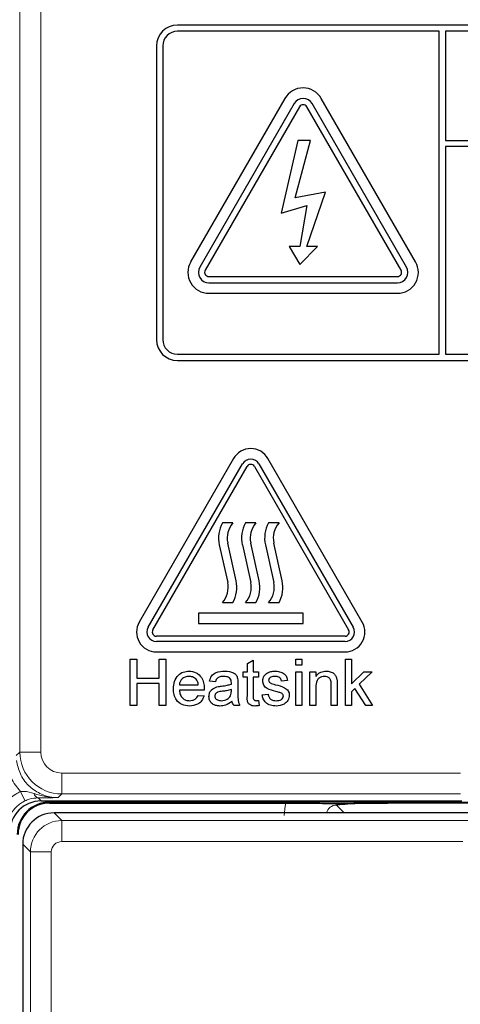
# Paper-space layout 'Blatt3' of a CAD drawing. Header units: millimetres. Extents: x 5 to 418, y 2 to 292.
# Tile 14 of 54: x 75.46 to 82.47, y 203.57 to 219.22. Entities that reach past the tile are written whole.
import ezdxf

# ---------------------------------------------------------------- set-up
doc = ezdxf.new("R2010")
doc.units = ezdxf.units.MM

psp = doc.layouts.new('Blatt3')

# ---------------------------------------------------------------- linework, layer by layer
at = {"color": 7, "linetype": 'Continuous', "lineweight": 18}
for p, q in [((75.4646, 207.5789), (75.4646, 235.4684)), ((75.7978, 235.4684), (75.7978, 207.5789)), ((75.4072, 207.5216), (75.4646, 207.5789)), ((75.7978, 207.5789), (75.4646, 207.5789)), ((76.1311, 207.2456), (82.476, 207.2456)), ((76.1311, 207.2456), (76.1311, 206.9123)), ((76.1311, 206.9123), (76.0737, 206.8549)), ((82.476, 206.9123), (76.1311, 206.9123)), ((75.7545, 206.8508), (75.8035, 206.8017)), ((75.9369, 206.783), (75.9369, 206.8017)), ((82.8888, 206.783), (75.9369, 206.783)), ((75.9369, 206.783), (75.9369, 206.7684)), ((76.0095, 206.6124), (76.1316, 206.4903)), ((80.5032, 206.7353), (80.626, 206.6124)), ((76.1316, 206.157), (76.1316, 206.4903)), ((76.1316, 206.4903), (82.6755, 206.4903)), ((82.5089, 206.157), (76.1316, 206.157)), ((75.6317, 205.9903), (75.5095, 206.1125)), ((75.6317, 200.4153), (75.6317, 205.9903)), ((75.965, 205.9903), (75.6317, 205.9903)), ((75.965, 205.9903), (75.965, 200.4153))]:
    psp.add_line(p, q, dxfattribs=at)
at = {"color": 7, "linetype": 'Continuous', "lineweight": 25}
for p, q in [((94.6369, 219.135), (77.9703, 219.135)), ((82.1369, 219.035), (77.9703, 219.035)), ((82.1369, 213.9017), (82.1369, 219.035)), ((82.2369, 219.035), (82.2369, 217.3019)), ((94.6369, 219.035), (82.2369, 219.035)), ((77.6369, 218.8017), (77.6369, 214.135)), ((77.7369, 218.8017), (77.7369, 214.135)), ((79.6816, 217.9684), (78.1816, 215.3703)), ((79.8259, 217.885), (78.3259, 215.287)), ((81.6146, 215.287), (80.1146, 217.885)), ((81.759, 215.3703), (80.259, 217.9684)), ((79.9125, 217.835), (78.4125, 215.237)), ((81.528, 215.237), (80.028, 217.835)), ((79.8869, 217.3017), (79.6198, 216.142)), ((79.8448, 216.387), (80.0854, 217.3017)), ((80.0854, 217.3017), (79.8869, 217.3017)), ((82.2369, 217.3019), (94.8703, 217.3019)), ((94.8703, 217.2019), (82.2369, 217.2019)), ((82.2369, 217.2019), (82.2369, 213.9017)), ((80.325, 216.4771), (79.8448, 216.387)), ((80.028, 215.6168), (80.325, 216.4771)), ((79.6198, 216.142), (80.028, 216.267)), ((80.028, 216.267), (79.9188, 215.6168)), ((79.7466, 215.6168), (79.9188, 215.3267)), ((79.9188, 215.6168), (79.7466, 215.6168)), ((79.9188, 215.3267), (80.2002, 215.6168)), ((80.2002, 215.6168), (80.028, 215.6168)), ((78.4703, 215.137), (81.4703, 215.137)), ((78.4703, 215.037), (81.4703, 215.037)), ((78.4703, 214.8703), (81.4703, 214.8703)), ((77.9703, 213.9017), (82.1369, 213.9017)), ((77.9703, 213.8017), (94.6369, 213.8017)), ((82.2369, 213.9017), (94.6369, 213.9017)), ((78.8627, 212.2434), (77.3627, 209.6453)), ((80.9112, 209.6453), (79.4112, 212.2434)), ((77.507, 209.562), (79.007, 212.16)), ((77.5792, 209.5203), (79.0792, 212.1184)), ((79.1947, 212.1184), (80.6947, 209.5203)), ((79.2669, 212.16), (80.7669, 209.562)), ((78.8536, 211.2203), (78.6869, 211.2203)), ((79.2203, 211.2203), (79.0536, 211.2203)), ((79.5869, 211.2203), (79.4203, 211.2203)), ((78.6368, 210.872), (78.7703, 210.2722)), ((78.9037, 210.3019), (78.7703, 210.9017)), ((79.0035, 210.872), (79.1369, 210.2722)), ((79.2704, 210.3019), (79.1369, 210.9017)), ((79.3701, 210.872), (79.5036, 210.2722)), ((79.6371, 210.3019), (79.5036, 210.9017)), ((78.6869, 209.9536), (78.8536, 209.9536)), ((79.0536, 209.9536), (79.2203, 209.9536)), ((79.4203, 209.9536), (79.5869, 209.9536)), ((79.9703, 209.787), (78.3036, 209.787)), ((78.3036, 209.787), (78.3036, 209.6203)), ((79.9703, 209.6203), (79.9703, 209.787)), ((78.3036, 209.6203), (79.9703, 209.6203)), ((80.6369, 209.4203), (77.6369, 209.4203)), ((80.6369, 209.337), (77.6369, 209.337)), ((77.6369, 209.1703), (80.6369, 209.1703)), ((77.2216, 208.3203), (77.2216, 209.0536)), ((77.2216, 209.0536), (77.325, 209.0536)), ((77.325, 209.0536), (77.325, 208.7528)), ((77.6822, 208.7528), (77.6822, 209.0536)), ((77.6822, 209.0536), (77.7857, 209.0536)), ((77.7857, 209.0536), (77.7857, 208.3203)), ((79.0831, 208.9866), (79.1771, 209.0401)), ((79.0831, 208.8562), (79.0831, 208.9866)), ((79.1771, 209.0401), (79.1771, 208.8562)), ((79.854, 208.9596), (79.854, 209.0536)), ((79.854, 209.0536), (79.9481, 209.0536)), ((79.9481, 208.9596), (79.854, 208.9596)), ((79.9481, 209.0536), (79.9481, 208.9596)), ((80.6454, 208.3203), (80.6454, 209.0536)), ((80.6454, 209.0536), (80.7394, 209.0536)), ((80.7394, 209.0536), (80.7394, 208.6646)), ((79.0173, 208.7716), (79.0173, 208.8562)), ((79.0173, 208.8562), (79.0831, 208.8562)), ((79.1771, 208.8562), (79.2617, 208.8562)), ((79.2617, 208.8562), (79.2617, 208.7716)), ((79.854, 208.3203), (79.854, 208.8562)), ((79.854, 208.8562), (79.9481, 208.8562)), ((79.9481, 208.8562), (79.9481, 208.3203)), ((80.0797, 208.3203), (80.0797, 208.8562)), ((80.0797, 208.8562), (80.1737, 208.8562)), ((80.1737, 208.8562), (80.1737, 208.7814)), ((80.7394, 208.6646), (80.936, 208.8562)), ((81.0669, 208.8562), (80.8611, 208.6558)), ((80.936, 208.8562), (81.0669, 208.8562)), ((77.325, 208.7528), (77.6822, 208.7528)), ((77.6822, 208.6682), (77.325, 208.6682)), ((77.325, 208.6682), (77.325, 208.3203)), ((77.6822, 208.3203), (77.6822, 208.6682)), ((78.0019, 208.6493), (78.3028, 208.6493)), ((78.5754, 208.6964), (78.4814, 208.7058)), ((78.9327, 208.6677), (78.9327, 208.553)), ((79.0831, 208.7716), (79.0173, 208.7716)), ((79.0831, 208.4709), (79.0831, 208.7716)), ((79.2617, 208.7716), (79.1771, 208.7716)), ((79.1771, 208.7716), (79.1771, 208.4675)), ((79.7224, 208.7152), (79.6284, 208.7058)), ((80.4181, 208.3203), (80.4181, 208.6402)), ((80.5122, 208.6482), (80.5122, 208.3203)), ((80.8611, 208.6558), (81.0763, 208.3203)), ((78.3963, 208.5647), (78.0019, 208.5647)), ((78.3017, 208.4801), (78.3938, 208.4707)), ((78.8288, 208.5468), (78.8293, 208.5741)), ((79.3181, 208.4895), (79.4122, 208.4989)), ((80.1737, 208.6076), (80.1737, 208.3203)), ((80.7933, 208.5899), (80.7394, 208.5373)), ((80.7394, 208.5373), (80.7394, 208.3203)), ((80.9664, 208.3203), (80.7933, 208.5899)), ((77.325, 208.3203), (77.2216, 208.3203)), ((77.7857, 208.3203), (77.6822, 208.3203)), ((78.9609, 208.3203), (78.8669, 208.3203)), ((79.2617, 208.3979), (79.2711, 208.319)), ((79.9481, 208.3203), (79.854, 208.3203)), ((80.1737, 208.3203), (80.0797, 208.3203)), ((80.5122, 208.3203), (80.4181, 208.3203)), ((80.7394, 208.3203), (80.6454, 208.3203)), ((81.0763, 208.3203), (80.9664, 208.3203)), ((75.8035, 206.8017), (82.4934, 206.8017)), ((75.9369, 206.7684), (79.6952, 206.7684)), ((82.9034, 206.7684), (81.3146, 206.7684)), ((82.7977, 206.6124), (76.0095, 206.6124)), ((75.5095, 206.1125), (75.5095, 168.7909))]:
    psp.add_line(p, q, dxfattribs=at)
for centre, radius, start, end in [((77.9703, 218.8017), 0.3333, 90, 180), ((77.9703, 218.8017), 0.2333, 90, 180), ((79.9703, 217.8017), 0.3333, 30, 150), ((79.9703, 217.8017), 0.1667, 30, 150), ((79.9703, 217.8017), 0.0667, 30, 150), ((78.4703, 215.2036), 0.3333, 150, 270), ((81.4703, 215.2036), 0.3333, 270, 30), ((78.4703, 215.2036), 0.1667, 150, 270), ((78.4703, 215.2036), 0.0667, 150, 270), ((81.4703, 215.2036), 0.1667, 270, 30), ((81.4703, 215.2036), 0.0667, 270, 30), ((77.9703, 214.135), 0.3333, 180, 270), ((77.9703, 214.135), 0.2333, 180, 270), ((79.1369, 212.085), 0.3167, 30, 150), ((79.1369, 212.085), 0.15, 30, 150), ((79.1369, 212.085), 0.0667, 30, 150), ((79.1219, 210.9799), 0.4969, 151.07214, 192.54608), ((79.1219, 210.9799), 0.3602, 138.13844, 192.54608), ((79.4885, 210.9799), 0.4969, 151.07214, 192.54608), ((79.4885, 210.9799), 0.3602, 138.13844, 192.54608), ((79.8552, 210.9799), 0.4969, 151.07214, 192.54608), ((79.8552, 210.9799), 0.3602, 138.13844, 192.54608), ((78.4187, 210.194), 0.3602, 318.13844, 12.54608), ((78.4187, 210.194), 0.4969, 331.07214, 12.54608), ((78.7854, 210.194), 0.3602, 318.13844, 12.54608), ((78.7854, 210.194), 0.4969, 331.07214, 12.54608), ((79.152, 210.194), 0.3602, 318.13844, 12.54608), ((79.152, 210.194), 0.4969, 331.07214, 12.54608), ((77.6369, 209.487), 0.3167, 150, 270), ((77.6369, 209.487), 0.15, 150, 270), ((80.6369, 209.487), 0.3167, 270, 30), ((80.6369, 209.487), 0.15, 270, 30), ((77.6369, 209.487), 0.0667, 150, 270), ((80.6369, 209.487), 0.0667, 270, 30), ((75.9369, 206.2684), 0.5146, 90, 180), ((75.9369, 206.2684), 0.5, 90, 180)]:
    psp.add_arc(centre, radius, start, end, dxfattribs=at)
at = {"color": 7, "linetype": 'Continuous', "lineweight": 18}
for centre, radius, start, end in [((76.1312, 207.579), 0.6667, 180.00873, 269.99127), ((76.4487, 207.3507), 1.052, 202.29968, 211.2844), ((75.7751, 206.9356), 0.0873, 191.35144, 256.33214)]:
    psp.add_arc(centre, radius, start, end, dxfattribs=at)
for centre, major_axis, ratio, start_param, end_param in [((76.1312, 207.579), (-0.2358, -0.2358), 0.9996955, 5.4979394, 7.0684312), ((80.5054, 206.5665), (0.5909, -0.5909), 0.9972647, 3.684069, 3.9256213), ((80.5054, 206.5665), (-0.1208, 0.1208), 0.9759379, 5.4991567, 6.8051762), ((76.1317, 205.9903), (0.3536, 0.3536), 0.9998985, 0.7855505, 2.3560422), ((76.1317, 205.9903), (-0.1179, 0.1179), 0.9996955, 5.4979394, 7.0684312)]:
    psp.add_ellipse(centre, major_axis=major_axis, ratio=ratio, start_param=start_param, end_param=end_param, dxfattribs=at)
at = {"color": 7, "linetype": 'Continuous', "lineweight": 25}
for centre, major_axis, ratio, start_param, end_param in [((75.8037, 206.3016), (-0.3537, 0.3537), 0.9996955, 5.4979394, 7.0684312), ((76.0095, 206.1125), (0.3536, 0.3536), 0.9998985, 0.7855505, 2.3560422)]:
    psp.add_ellipse(centre, major_axis=major_axis, ratio=ratio, start_param=start_param, end_param=end_param, dxfattribs=at)
for points, knots in [([(77.9079, 208.5837), (77.9102, 208.6234), (77.9149, 208.7027), (77.9742, 208.8005), (78.062, 208.8577), (78.1244, 208.863), (78.1556, 208.8656)], [0, 0, 0, 0, 0.2807476, 0.5597747, 0.7796663, 1, 1, 1, 1]), ([(78.1551, 208.781), (78.1341, 208.7792), (78.0922, 208.7757), (78.0417, 208.7431), (78.0095, 208.6984), (78.0044, 208.6657), (78.0019, 208.6493)], [0, 0, 0, 0, 0.2801903, 0.5597279, 0.7796424, 1, 1, 1, 1]), ([(78.2682, 208.736), (78.2495, 208.7508), (78.2161, 208.7773), (78.1738, 208.7798), (78.1551, 208.781)], [0, 0, 0, 0, 0.5585118, 1, 1, 1, 1]), ([(78.1556, 208.8656), (78.1945, 208.8611), (78.2722, 208.8521), (78.355, 208.7736), (78.3921, 208.6801), (78.3952, 208.6193), (78.3968, 208.5888)], [0, 0, 0, 0, 0.2793662, 0.5583982, 0.7788851, 1, 1, 1, 1]), ([(78.4814, 208.7058), (78.49, 208.7349), (78.5072, 208.7931), (78.6, 208.8581), (78.677, 208.8627), (78.7242, 208.8656)], [0, 0, 0, 0, 0.2804297, 0.5593032, 1, 1, 1, 1]), ([(78.7073, 208.781), (78.6913, 208.7805), (78.6593, 208.7795), (78.6149, 208.7654), (78.5878, 208.7322), (78.5795, 208.7083), (78.5754, 208.6964)], [0, 0, 0, 0, 0.2808547, 0.5597509, 0.7794996, 1, 1, 1, 1]), ([(78.805, 208.7526), (78.7881, 208.7624), (78.7577, 208.7799), (78.7228, 208.7807), (78.7073, 208.781)], [0, 0, 0, 0, 0.5578706, 1, 1, 1, 1]), ([(78.7242, 208.8656), (78.7732, 208.863), (78.8415, 208.8593), (78.9117, 208.8032), (78.9226, 208.7665), (78.9281, 208.7481)], [0, 0, 0, 0, 0.5592531, 0.7791951, 1, 1, 1, 1]), ([(79.3275, 208.7102), (79.3311, 208.7361), (79.3373, 208.7825), (79.3714, 208.8141), (79.3865, 208.828)], [0, 0, 0, 0, 0.5589275, 1, 1, 1, 1]), ([(79.3865, 208.828), (79.4095, 208.8403), (79.4507, 208.8623), (79.4971, 208.8646), (79.5176, 208.8656)], [0, 0, 0, 0, 0.5589377, 1, 1, 1, 1]), ([(79.5245, 208.781), (79.5017, 208.7804), (79.4676, 208.7797), (79.4352, 208.7557), (79.4231, 208.7365), (79.4221, 208.7253), (79.4216, 208.7197)], [0, 0, 0, 0, 0.4997698, 0.7490947, 0.8745923, 1, 1, 1, 1]), ([(79.5176, 208.8656), (79.544, 208.864), (79.5965, 208.8608), (79.667, 208.8322), (79.7102, 208.7765), (79.7183, 208.7356), (79.7224, 208.7152)], [0, 0, 0, 0, 0.28073686, 0.56042748, 0.77944966, 1, 1, 1, 1]), ([(79.6284, 208.7058), (79.625, 208.7187), (79.6183, 208.7446), (79.5801, 208.7771), (79.5456, 208.7795), (79.5245, 208.781)], [0, 0, 0, 0, 0.2803044, 0.560237, 1, 1, 1, 1]), ([(80.1737, 208.7814), (80.1847, 208.7956), (80.2067, 208.8239), (80.2624, 208.8587), (80.3086, 208.863), (80.3369, 208.8656)], [0, 0, 0, 0, 0.2805539, 0.5608154, 1, 1, 1, 1]), ([(80.3108, 208.781), (80.295, 208.7797), (80.2636, 208.7771), (80.221, 208.7545), (80.1761, 208.7004), (80.1747, 208.6459), (80.1737, 208.6076)], [0, 0, 0, 0, 0.1872728, 0.3743615, 0.56054, 1, 1, 1, 1]), ([(80.4181, 208.6402), (80.418, 208.6592), (80.4177, 208.6969), (80.3985, 208.7489), (80.3555, 208.777), (80.3257, 208.7796), (80.3108, 208.781)], [0, 0, 0, 0, 0.2816799, 0.5597852, 0.7795872, 1, 1, 1, 1]), ([(80.3369, 208.8656), (80.3588, 208.8638), (80.4025, 208.8602), (80.4589, 208.832), (80.4941, 208.7861), (80.5029, 208.7527), (80.5073, 208.736)], [0, 0, 0, 0, 0.2802155, 0.5599712, 0.7796359, 1, 1, 1, 1]), ([(78.3028, 208.6493), (78.3003, 208.6672), (78.296, 208.6992), (78.2767, 208.7248), (78.2682, 208.736)], [0, 0, 0, 0, 0.5606744, 1, 1, 1, 1]), ([(78.5966, 208.6144), (78.6109, 208.6175), (78.6364, 208.6232), (78.6624, 208.6265), (78.6738, 208.6279)], [0, 0, 0, 0, 0.55991842, 1, 1, 1, 1]), ([(78.6738, 208.6279), (78.7032, 208.6316), (78.7556, 208.6382), (78.8065, 208.6525), (78.8288, 208.6587)], [0, 0, 0, 0, 0.560185, 1, 1, 1, 1]), ([(78.8293, 208.6806), (78.8289, 208.6957), (78.8284, 208.7224), (78.8121, 208.7434), (78.805, 208.7526)], [0, 0, 0, 0, 0.5619027, 1, 1, 1, 1]), ([(78.8288, 208.6587), (78.8289, 208.6628), (78.829, 208.6701), (78.8292, 208.6774), (78.8293, 208.6806)], [0, 0, 0, 0, 0.5600235, 1, 1, 1, 1]), ([(78.9281, 208.7481), (78.9297, 208.7331), (78.9327, 208.7064), (78.9327, 208.6795), (78.9327, 208.6677)], [0, 0, 0, 0, 0.55981741, 1, 1, 1, 1]), ([(79.5361, 208.5425), (79.4884, 208.5547), (79.4288, 208.5698), (79.368, 208.6108), (79.3364, 208.649), (79.3311, 208.6857), (79.3275, 208.7102)], [0, 0, 0, 0, 0.50132085, 0.62659212, 0.75181718, 1, 1, 1, 1]), ([(79.4216, 208.7197), (79.4221, 208.714), (79.4231, 208.7038), (79.4289, 208.6954), (79.4314, 208.6917)], [0, 0, 0, 0, 0.5592363, 1, 1, 1, 1]), ([(79.4314, 208.6917), (79.4365, 208.6866), (79.4455, 208.6775), (79.4572, 208.6724), (79.4624, 208.6702)], [0, 0, 0, 0, 0.55908424, 1, 1, 1, 1]), ([(79.4624, 208.6702), (79.4756, 208.6662), (79.4992, 208.659), (79.523, 208.6525), (79.5335, 208.6496)], [0, 0, 0, 0, 0.5599649, 1, 1, 1, 1]), ([(79.5335, 208.6496), (79.5823, 208.6371), (79.6433, 208.6215), (79.7076, 208.582), (79.733, 208.5538), (79.7484, 208.5188), (79.7499, 208.4938), (79.7506, 208.4813)], [0, 0, 0, 0, 0.5004464, 0.6253959, 0.750274, 0.8750687, 1, 1, 1, 1]), ([(80.5073, 208.736), (80.509, 208.7197), (80.5121, 208.6905), (80.5122, 208.6611), (80.5122, 208.6482)], [0, 0, 0, 0, 0.55979123, 1, 1, 1, 1]), ([(78.1606, 208.3109), (78.1209, 208.3145), (78.0418, 208.3216), (77.9533, 208.3964), (77.9127, 208.4909), (77.9095, 208.5527), (77.9079, 208.5837)], [0, 0, 0, 0, 0.27995211, 0.55866091, 0.77899431, 1, 1, 1, 1]), ([(78.0019, 208.5647), (78.0048, 208.5404), (78.0106, 208.492), (78.0499, 208.4339), (78.1046, 208.4003), (78.1429, 208.3971), (78.162, 208.3955)], [0, 0, 0, 0, 0.2806334, 0.5596873, 0.7796605, 1, 1, 1, 1]), ([(78.3938, 208.4707), (78.3833, 208.444), (78.3622, 208.3907), (78.2801, 208.3223), (78.2059, 208.3152), (78.1606, 208.3109)], [0, 0, 0, 0, 0.28061317, 0.56083289, 1, 1, 1, 1]), ([(78.162, 208.3955), (78.1782, 208.3964), (78.2106, 208.3983), (78.266, 208.4215), (78.2882, 208.4579), (78.3017, 208.4801)], [0, 0, 0, 0, 0.2812824, 0.5619063, 1, 1, 1, 1]), ([(78.3968, 208.5888), (78.3967, 208.5843), (78.3966, 208.5763), (78.3964, 208.5683), (78.3963, 208.5647)], [0, 0, 0, 0, 0.5599987, 1, 1, 1, 1]), ([(78.472, 208.4623), (78.474, 208.4821), (78.4781, 208.5217), (78.5193, 208.5832), (78.5673, 208.6026), (78.5966, 208.6144)], [0, 0, 0, 0, 0.280458, 0.560983, 1, 1, 1, 1]), ([(78.6474, 208.3109), (78.6229, 208.3123), (78.5739, 208.3151), (78.5131, 208.3507), (78.477, 208.4045), (78.4737, 208.4431), (78.472, 208.4623)], [0, 0, 0, 0, 0.2808155, 0.5596902, 0.7796958, 1, 1, 1, 1]), ([(78.6878, 208.5449), (78.661, 208.5421), (78.6275, 208.5385), (78.592, 208.5196), (78.5777, 208.5055), (78.5679, 208.4876), (78.5666, 208.4743), (78.566, 208.4676)], [0, 0, 0, 0, 0.5002798, 0.6253263, 0.7502693, 0.875147, 1, 1, 1, 1]), ([(78.566, 208.4676), (78.567, 208.4588), (78.569, 208.4412), (78.5856, 208.4197), (78.6179, 208.3986), (78.6479, 208.3968), (78.6688, 208.3955)], [0, 0, 0, 0, 0.1865647, 0.37346721, 0.56061336, 1, 1, 1, 1]), ([(78.6688, 208.3955), (78.7019, 208.3996), (78.761, 208.4069), (78.7984, 208.4524), (78.8149, 208.4725)], [0, 0, 0, 0, 0.5597581, 1, 1, 1, 1]), ([(78.8293, 208.5741), (78.8032, 208.5668), (78.7567, 208.5538), (78.7089, 208.5476), (78.6878, 208.5449)], [0, 0, 0, 0, 0.5597597, 1, 1, 1, 1]), ([(78.8149, 208.4725), (78.8197, 208.4859), (78.8284, 208.51), (78.8287, 208.5355), (78.8288, 208.5468)], [0, 0, 0, 0, 0.5589946, 1, 1, 1, 1]), ([(78.9327, 208.553), (78.9328, 208.5262), (78.933, 208.482), (78.9349, 208.4206), (78.9409, 208.3685), (78.9542, 208.3364), (78.9609, 208.3203)], [0, 0, 0, 0, 0.3402059, 0.5603391, 0.7801747, 1, 1, 1, 1]), ([(79.2049, 208.3109), (79.1901, 208.3114), (79.1606, 208.3125), (79.1182, 208.3296), (79.0776, 208.3833), (79.0808, 208.4347), (79.0831, 208.4709)], [0, 0, 0, 0, 0.18743274, 0.37382111, 0.5594622, 1, 1, 1, 1]), ([(79.1771, 208.4675), (79.1759, 208.4498), (79.1744, 208.4277), (79.189, 208.4064), (79.2033, 208.3964), (79.2162, 208.3959), (79.2249, 208.3955)], [0, 0, 0, 0, 0.4995957, 0.6252386, 0.7503541, 1, 1, 1, 1]), ([(79.5407, 208.3109), (79.511, 208.3123), (79.4518, 208.3151), (79.3759, 208.3558), (79.3334, 208.4213), (79.3232, 208.4668), (79.3181, 208.4895)], [0, 0, 0, 0, 0.2807392, 0.5592969, 0.7793109, 1, 1, 1, 1]), ([(79.4122, 208.4989), (79.4159, 208.482), (79.4235, 208.4483), (79.4691, 208.4016), (79.5142, 208.3978), (79.5417, 208.3955)], [0, 0, 0, 0, 0.2813144, 0.5610688, 1, 1, 1, 1]), ([(79.6244, 208.5151), (79.6082, 208.521), (79.5792, 208.5317), (79.5493, 208.5392), (79.5361, 208.5425)], [0, 0, 0, 0, 0.5597879, 1, 1, 1, 1]), ([(79.7506, 208.4813), (79.7461, 208.4531), (79.737, 208.3968), (79.6583, 208.3236), (79.5853, 208.3157), (79.5407, 208.3109)], [0, 0, 0, 0, 0.279926, 0.5600378, 1, 1, 1, 1]), ([(79.5417, 208.3955), (79.5561, 208.396), (79.5848, 208.3971), (79.6229, 208.4112), (79.6508, 208.4379), (79.6547, 208.4605), (79.6566, 208.4717)], [0, 0, 0, 0, 0.2811877, 0.5609523, 0.7810946, 1, 1, 1, 1]), ([(79.6566, 208.4717), (79.656, 208.4771), (79.6549, 208.4878), (79.6436, 208.504), (79.6317, 208.5109), (79.6244, 208.5151)], [0, 0, 0, 0, 0.279757, 0.5598387, 1, 1, 1, 1]), ([(78.8387, 208.3861), (78.8066, 208.3622), (78.7493, 208.3195), (78.6785, 208.3135), (78.6474, 208.3109)], [0, 0, 0, 0, 0.55997142, 1, 1, 1, 1]), ([(78.8669, 208.3203), (78.8594, 208.3317), (78.8461, 208.352), (78.8409, 208.3757), (78.8387, 208.3861)], [0, 0, 0, 0, 0.5596973, 1, 1, 1, 1]), ([(79.2711, 208.319), (79.2589, 208.3165), (79.237, 208.3121), (79.2147, 208.3113), (79.2049, 208.3109)], [0, 0, 0, 0, 0.5600783, 1, 1, 1, 1]), ([(79.2249, 208.3955), (79.2318, 208.3957), (79.2441, 208.3961), (79.2563, 208.3973), (79.2617, 208.3979)], [0, 0, 0, 0, 0.5599652, 1, 1, 1, 1]), ([(79.6952, 206.7684), (79.7787, 206.7682), (79.9455, 206.7679), (80.1545, 206.7658), (80.3028, 206.7633), (80.3921, 206.7614), (80.4478, 206.7603), (80.4788, 206.76), (80.4994, 206.7599), (80.5215, 206.7599), (80.5685, 206.7604), (80.6915, 206.7631), (80.8879, 206.7665), (81.1519, 206.7682), (81.2752, 206.7683), (81.3146, 206.7684)], [0, 0, 0, 0, 0.1279845, 0.2556052, 0.3628065, 0.4421849, 0.4757382, 0.4878772, 0.4979054, 0.5079892, 0.5213852, 0.5795548, 0.810063, 0.9393939, 1, 1, 1, 1]), ([(81.3146, 206.7684), (81.2318, 206.7679), (81.0663, 206.767), (80.8237, 206.7597), (80.6481, 206.7493), (80.5523, 206.7403), (80.5119, 206.7362), (80.5036, 206.7353), (80.5032, 206.7353)], [0, 0, 0, 0, 0.2277963, 0.4550935, 0.7542501, 0.9491917, 0.9972546, 1, 1, 1, 1])]:
    psp.add_open_spline(points, degree=3, knots=knots, dxfattribs=at)
at = {"color": 7, "linetype": 'Continuous', "lineweight": 18}
for points, knots in [([(75.4754, 206.9515), (75.4203, 207.0197), (75.3057, 207.1614), (75.2698, 207.3403), (75.2512, 207.4331)], [0, 0, 0, 0, 0.4810346, 1, 1, 1, 1]), ([(75.4112, 207.4471), (75.4268, 207.3736), (75.458, 207.2264), (75.5941, 207.0409), (75.7786, 206.9097), (75.9495, 206.8591), (76.0488, 206.8558), (76.0737, 206.8549)], [0, 0, 0, 0, 0.2308041, 0.461566, 0.6921519, 0.9228561, 1, 1, 1, 1]), ([(75.0845, 206.3438), (75.0919, 206.419), (75.1065, 206.5693), (75.2218, 206.7686), (75.3563, 206.8915), (75.4493, 206.9384), (75.4754, 206.9515)], [0, 0, 0, 0, 0.2949123, 0.5898446, 0.8848018, 1, 1, 1, 1]), ([(75.4754, 206.9515), (75.494, 206.9528), (75.5685, 206.958), (75.6376, 206.9354), (75.6895, 206.9184)], [0, 0, 0, 0, 0.2492605, 1, 1, 1, 1]), ([(75.6895, 206.9184), (75.7496, 206.9014), (75.8622, 206.8696), (75.988, 206.8563), (76.0549, 206.8549), (76.0689, 206.8549), (76.0728, 206.8549), (76.0737, 206.8549)], [0, 0, 0, 0, 0.4756077, 0.8917214, 0.9704577, 0.9926212, 1, 1, 1, 1]), ([(75.5497, 206.8044), (75.5301, 206.7945), (75.4604, 206.7594), (75.3596, 206.6671), (75.2733, 206.5177), (75.2623, 206.4049), (75.2568, 206.3486)], [0, 0, 0, 0, 0.1151457, 0.4100518, 0.7050246, 1, 1, 1, 1]), ([(75.7545, 206.8508), (75.7084, 206.8475), (75.6435, 206.8428), (75.5708, 206.813), (75.5497, 206.8044)], [0, 0, 0, 0, 0.7098925, 1, 1, 1, 1]), ([(76.0737, 206.8549), (76.0731, 206.8549), (76.0221, 206.8542), (75.9218, 206.8526), (75.81, 206.8514), (75.7545, 206.8508)], [0, 0, 0, 0, 0.0064752, 0.5065287, 1, 1, 1, 1])]:
    psp.add_open_spline(points, degree=3, knots=knots, dxfattribs=at)

doc.saveas('drawing.dxf')
